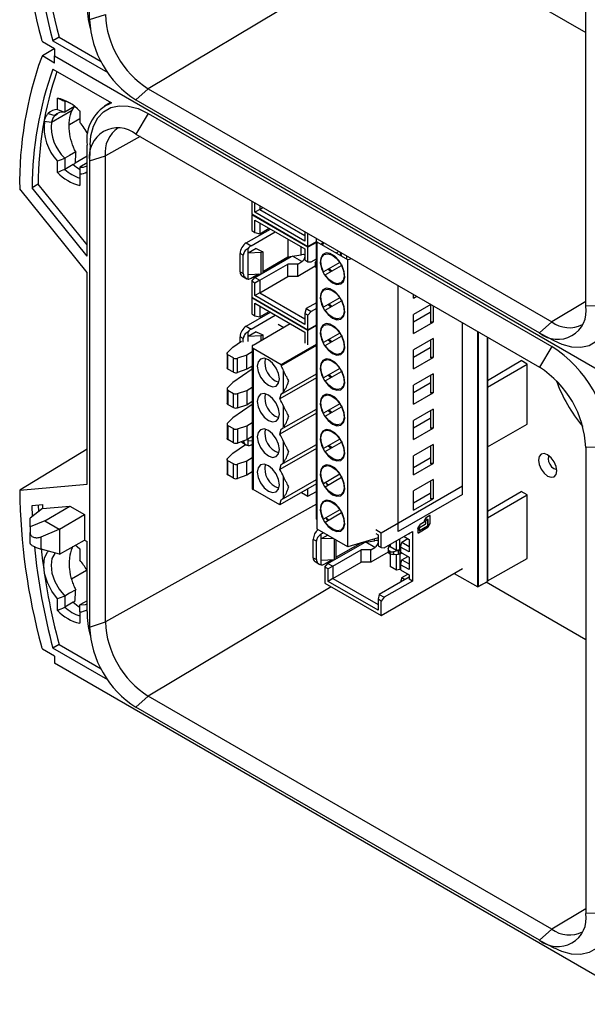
# Model space of a CAD drawing. Header units: millimetres. Extents: x 25 to 1092, y 25 to 838.
# Tile 15 of 18: x 949 to 1015, y 443 to 557. Entities that reach past the tile are written whole.
import ezdxf

# ---------------------------------------------------------------- set-up
doc = ezdxf.new("R2010")
doc.units = ezdxf.units.MM
doc.header["$LTSCALE"] = 4

msp = doc.modelspace()

# ---------------------------------------------------------------- linework, layer by layer
for p, q in [((957, 556.97), (957, 610.86)), ((1014.38, 523.84), (1014.38, 577.73)), ((994.18, 567.14), (963.77, 548.97)), ((994.18, 567.14), (1014.38, 555.48)), ((957, 556.97), (958.82, 557.55)), ((953.47, 554.94), (952.76, 554.51)), ((952.76, 554.51), (959.09, 550.86)), ((953.47, 554.94), (958.32, 552.13)), ((952.95, 553.59), (951.54, 554.4)), ((952.91, 553.61), (951.54, 552.77)), ((952.95, 553.59), (952.95, 552.77)), ((952.95, 551.95), (951.54, 552.77)), ((952.95, 551.95), (952.95, 552.77)), ((952.95, 552.77), (1021.26, 513.34)), ((952.95, 552.77), (1021.26, 513.34)), ((952.76, 551.25), (959.53, 547.34)), ((962.36, 547.69), (963.77, 548.97)), ((963.77, 548.97), (1010.44, 522.03)), ((953.28, 546.58), (953.28, 547.9)), ((962.36, 547.69), (1009.03, 520.75)), ((952.6, 545.11), (954.99, 546.51)), ((954.13, 547.54), (954.13, 546.26)), ((955.25, 546.92), (954.13, 546.26)), ((954.99, 546.51), (955.24, 546.91)), ((959.41, 547.41), (958.71, 546.98)), ((952.21, 546.12), (952.98, 545.89)), ((952.98, 545.89), (953.3, 546.08)), ((954.67, 544.83), (955.87, 545.53)), ((955.87, 546.41), (955.87, 545.08)), ((963.77, 546.12), (962.36, 543.73)), ((963.77, 546.12), (1010.44, 519.18)), ((951.76, 545.22), (952.6, 545.11)), ((962.83, 543.45), (958.82, 541.22)), ((962.36, 543.73), (1009.03, 516.79)), ((956.7, 529.63), (956.7, 542.44)), ((957.05, 542.5), (957, 540.84)), ((954.13, 540.94), (954.13, 540.94)), ((954.13, 540.94), (954.13, 539.66)), ((955.32, 540.41), (956.7, 541.21)), ((957, 540.63), (958.82, 541.22)), ((958.82, 487.33), (958.82, 541.22)), ((953.28, 539.29), (953.28, 540.62)), ((955.11, 540.23), (954.13, 539.66)), ((956.7, 540.4), (955.88, 539.93)), ((957, 540.63), (957, 486.74)), ((955.87, 539.13), (955.87, 537.8)), ((956.7, 527.74), (948.92, 537.42)), ((951.05, 537.95), (950.34, 537.54)), ((956.7, 529.63), (950.34, 537.54)), ((956.7, 530.92), (951.05, 537.95)), ((975.75, 536), (975.75, 534.5)), ((976.11, 534.7), (976.11, 535.79)), ((976.67, 535.47), (976.67, 535.03)), ((976.67, 535.03), (977.05, 535.25)), ((975.75, 534.5), (982.25, 530.74)), ((975.81, 534.46), (975.75, 534.42)), ((975.75, 534.42), (975.75, 532.58)), ((982.25, 530.67), (975.75, 534.42)), ((976.67, 535.03), (976.11, 534.7)), ((981.89, 531.37), (976.11, 534.7)), ((976.67, 535.03), (981.89, 532.01)), ((976.11, 533.8), (981.89, 530.46)), ((976.11, 532.37), (976.11, 533.8)), ((976.67, 533.47), (976.67, 532.22)), ((976.67, 532.22), (977.76, 532.85)), ((975.11, 531.16), (977.9, 532.76)), ((975.68, 530.83), (978.46, 532.44)), ((975.75, 532.58), (976.11, 532.37)), ((976.11, 532.37), (976.67, 532.22)), ((981.89, 532.45), (981.89, 531.37)), ((982.25, 530.74), (982.25, 532.24)), ((983.22, 507.5), (983.22, 531.69)), ((975.11, 531.16), (975.68, 530.83)), ((979.93, 531.59), (979.93, 529.53)), ((981.47, 529.77), (981.47, 530.7)), ((982.25, 530.74), (983.22, 531.3)), ((983.22, 531.22), (982.25, 530.67)), ((982.25, 528.98), (982.25, 530.67)), ((983.32, 531.23), (983.37, 531.29)), ((986.86, 529.19), (983.32, 531.23)), ((983.32, 498.05), (983.32, 531.23)), ((984.13, 531.16), (984.03, 531.1)), ((974.77, 529.72), (974.41, 529.93)), ((974.41, 527.81), (974.41, 529.93)), ((974.77, 527.6), (974.77, 529.72)), ((975.32, 529.97), (975.32, 530.52)), ((976.25, 530.51), (975.32, 529.97)), ((976.85, 530.03), (975.32, 529.97)), ((975.32, 527.52), (975.32, 529.97)), ((976.1, 527.16), (980.31, 529.59)), ((976.25, 530.51), (977.02, 530.14)), ((977.02, 530.14), (976.85, 530.03)), ((976.85, 527.58), (976.85, 530.03)), ((977.02, 530.14), (977.02, 527.69)), ((977.02, 527.85), (979.93, 529.53)), ((979.93, 529.53), (981.47, 529.77)), ((981.55, 528.99), (980.47, 529.61)), ((981.47, 529.77), (981.55, 529.81)), ((981.89, 530.46), (981.89, 529.19)), ((983.81, 529.38), (983.79, 529.42)), ((984.21, 529.86), (984.14, 529.82)), ((985.83, 530.18), (985.56, 530.02)), ((985.96, 529.79), (986.03, 529.83)), ((986.08, 529.86), (986.03, 529.83)), ((986.03, 529.83), (986.08, 529.72)), ((986.75, 529.34), (986.75, 529.64)), ((976.67, 526.83), (979.93, 528.71)), ((981.06, 528.71), (979.93, 528.71)), ((979.93, 527.28), (979.93, 528.71)), ((981.06, 528.71), (981.55, 528.99)), ((981.06, 527.28), (981.06, 528.71)), ((983.08, 528.45), (981.06, 527.28)), ((981.89, 529.19), (982.25, 528.98)), ((982.25, 528.98), (982.61, 528.95)), ((982.61, 528.95), (983.22, 529.3)), ((983.07, 528.78), (983.07, 528.45)), ((983.08, 528.84), (983.22, 529.17)), ((983.22, 528.58), (983.19, 528.6)), ((983.19, 528.6), (983.19, 528.31)), ((983.19, 528.31), (983.22, 528.29)), ((985.93, 528.89), (984.05, 527.8)), ((984.25, 527.45), (986.13, 528.55)), ((985.99, 528.92), (985.93, 528.89)), ((986.19, 528.57), (986.13, 528.55)), ((987.3, 529.33), (986.86, 529.19)), ((986.86, 496.01), (986.86, 529.19)), ((956.7, 503.25), (956.7, 527.74)), ((974.41, 527.81), (974.77, 527.6)), ((974.61, 527.35), (975.18, 527.02)), ((975.32, 527.52), (976.85, 527.58)), ((975.32, 526.98), (975.32, 527.52)), ((975.68, 527.07), (976.54, 527.57)), ((975.75, 526.72), (976.1, 527.16)), ((976.1, 527.16), (976.67, 526.83)), ((976.67, 525.4), (979.93, 527.28)), ((976.85, 527.58), (977.02, 527.69)), ((981.06, 527.28), (979.93, 527.28)), ((984.12, 527.84), (984.05, 527.8)), ((984.59, 528.12), (984.94, 527.85)), ((985.01, 527.89), (984.65, 528.15)), ((976.11, 526.51), (975.75, 526.72)), ((975.75, 526.72), (975.75, 524.87)), ((976.67, 526.83), (976.11, 526.51)), ((976.11, 525.08), (976.11, 526.51)), ((976.67, 526.83), (976.67, 525.4)), ((985.56, 526.45), (985.59, 526.41)), ((985.68, 526.4), (985.64, 526.44)), ((986.04, 526.53), (986.11, 526.57)), ((992.69, 497.79), (992.69, 526.22)), ((975.75, 524.87), (982.25, 521.11)), ((976.67, 525.4), (976.11, 525.08)), ((981.89, 521.74), (976.11, 525.08)), ((976.67, 525.4), (981.89, 522.38)), ((983.81, 525.3), (983.79, 525.34)), ((984.21, 525.78), (984.14, 525.74)), ((994.46, 524.76), (994.46, 525.2)), ((994.46, 524.76), (994.83, 524.98)), ((975.81, 524.83), (975.75, 524.8)), ((982.25, 521.04), (975.75, 524.8)), ((975.75, 524.8), (975.75, 522.95)), ((976.11, 524.17), (981.89, 520.83)), ((976.11, 522.74), (976.11, 524.17)), ((976.67, 523.85), (976.67, 522.59)), ((983.22, 524.24), (982.04, 523.56)), ((985.93, 524.81), (984.05, 523.72)), ((984.12, 523.76), (984.05, 523.72)), ((984.25, 523.37), (986.13, 524.46)), ((984.59, 524.03), (984.94, 523.77)), ((985.01, 523.81), (984.65, 524.07)), ((985.99, 524.84), (985.93, 524.81)), ((986.19, 524.49), (986.13, 524.46)), ((996.46, 524.04), (994.46, 522.89)), ((996.44, 521.99), (996.44, 524.03)), ((996.72, 523.89), (996.72, 521.99)), ((1014.38, 524.39), (1010.44, 522.03)), ((1017.16, 523.87), (1014.38, 523.84)), ((975.11, 521.53), (977.9, 523.14)), ((975.68, 521.2), (978.46, 522.81)), ((975.75, 522.95), (976.11, 522.74)), ((976.11, 522.74), (976.67, 522.59)), ((976.67, 522.59), (977.76, 523.22)), ((982.04, 523.56), (981.89, 523.01)), ((982.25, 522.8), (981.89, 523.01)), ((981.89, 523.01), (981.89, 521.74)), ((982.04, 523.56), (982.61, 523.24)), ((982.61, 523.24), (982.25, 522.8)), ((982.25, 521.11), (982.25, 522.8)), ((983.22, 523.59), (982.61, 523.24)), ((994.46, 522.03), (996.4, 523.15)), ((994.46, 520.68), (994.46, 522.89)), ((975.11, 521.53), (975.68, 521.2)), ((980.21, 521.8), (975.9, 519.31)), ((978.79, 521.77), (979.47, 521.37)), ((982.25, 521.11), (983.22, 521.67)), ((983.22, 521.6), (982.25, 521.04)), ((984.21, 521.69), (984.14, 521.65)), ((985.56, 522.37), (985.59, 522.33)), ((985.68, 522.31), (985.64, 522.36)), ((986.04, 522.44), (986.11, 522.49)), ((994.46, 520.68), (996.72, 521.99)), ((996.4, 522.01), (996.44, 521.99)), ((996.72, 521.99), (996.44, 521.99)), ((1000.12, 502.07), (1000.12, 521.93)), ((1009.03, 520.75), (1010.44, 522.03)), ((974.77, 520.1), (974.41, 520.3)), ((974.41, 519.69), (974.41, 520.3)), ((975.32, 520.35), (975.32, 520.89)), ((976.25, 520.88), (975.32, 520.35)), ((976.85, 520.41), (975.32, 520.35)), ((975.32, 519.77), (975.32, 520.35)), ((976.25, 520.88), (977.02, 520.51)), ((977.02, 520.51), (976.85, 520.41)), ((976.85, 519.86), (976.85, 520.41)), ((977.02, 520.51), (977.02, 519.96)), ((981.89, 520.83), (981.89, 519.57)), ((982.25, 519.36), (982.25, 521.04)), ((983.81, 521.22), (983.79, 521.26)), ((985.93, 520.73), (984.05, 519.64)), ((984.25, 519.29), (986.13, 520.38)), ((985.99, 520.76), (985.93, 520.73)), ((986.19, 520.41), (986.13, 520.38)), ((1001.88, 491.37), (1001.88, 520.91)), ((1001.95, 520.87), (1001.95, 491.41)), ((1009.21, 520.65), (1010.67, 519.86)), ((973.56, 519.11), (974.56, 519.8)), ((974.77, 519.68), (974.77, 520.1)), ((979.15, 517.11), (983.22, 519.46)), ((983.22, 519.29), (979.15, 516.95)), ((984.12, 519.68), (984.05, 519.64)), ((984.59, 519.95), (984.94, 519.69)), ((985.01, 519.73), (984.66, 519.98)), ((996.72, 520.11), (994.46, 518.8)), ((996.44, 517.9), (996.44, 519.95)), ((996.72, 520.11), (996.72, 517.9)), ((1003.02, 492.02), (1003.02, 520.26)), ((1003.02, 520.26), (1003.02, 492.02)), ((1010.44, 519.18), (1009.03, 516.79)), ((972.89, 518.37), (972.89, 516.74)), ((972.94, 518.49), (973.56, 519.11)), ((973.63, 517.85), (973, 518.21)), ((973, 516.57), (973, 518.21)), ((975.19, 518.17), (974.11, 517.81)), ((975.78, 518.56), (975.19, 518.17)), ((975.19, 516.54), (975.19, 518.17)), ((975.78, 519.15), (975.78, 502.82)), ((975.9, 518.99), (975.9, 502.66)), ((975.9, 518.99), (979.15, 517.11)), ((985.56, 518.28), (985.59, 518.24)), ((985.68, 518.23), (985.64, 518.27)), ((986.04, 518.36), (986.11, 518.4)), ((994.46, 517.95), (996.4, 519.07)), ((994.46, 516.6), (994.46, 518.8)), ((973.63, 516.21), (973.63, 517.85)), ((974.11, 516.18), (974.11, 517.81)), ((975.78, 516.92), (975.19, 516.54)), ((975.75, 516.9), (975.75, 516.53)), ((979.15, 517.11), (979.15, 516.95)), ((983.81, 517.13), (983.79, 517.18)), ((984.21, 517.61), (984.14, 517.57)), ((994.46, 516.6), (996.72, 517.9)), ((996.4, 517.93), (996.44, 517.9)), ((996.72, 517.9), (996.44, 517.9)), ((1003.02, 515.25), (1006.9, 517.54)), ((1003.02, 514.47), (1007.61, 517.13)), ((1007.61, 517.13), (1006.9, 517.54)), ((1007.61, 510.19), (1007.61, 517.13)), ((973.63, 516.21), (973, 516.57)), ((975.78, 516.55), (973.56, 515.03)), ((975.19, 516.54), (974.11, 516.18)), ((979.16, 513.68), (983.22, 516.03)), ((979.43, 513.95), (979.43, 516.35)), ((985.93, 516.64), (984.05, 515.55)), ((984.25, 515.21), (986.13, 516.3)), ((984.59, 515.87), (984.94, 515.61)), ((985.01, 515.65), (984.66, 515.89)), ((985.99, 516.67), (985.93, 516.64)), ((986.19, 516.33), (986.13, 516.3)), ((996.72, 516.03), (994.46, 514.72)), ((996.44, 513.82), (996.44, 515.86)), ((996.72, 516.03), (996.72, 513.82)), ((973.56, 515.03), (972.94, 514.4)), ((983.22, 515.56), (979, 513.12)), ((984.12, 515.59), (984.05, 515.55)), ((994.46, 513.86), (996.4, 514.99)), ((994.46, 512.52), (994.46, 514.72)), ((972.89, 514.29), (972.89, 512.65)), ((973, 514.12), (973.63, 513.76)), ((973, 514.12), (973, 512.49)), ((973.63, 512.13), (973.63, 513.76)), ((974.11, 513.73), (975.19, 514.09)), ((974.11, 513.73), (974.11, 512.09)), ((975.19, 514.09), (975.78, 514.47)), ((975.19, 514.09), (975.19, 512.45)), ((979, 513.12), (979.16, 513.68)), ((984.21, 513.53), (984.14, 513.49)), ((985.56, 514.2), (985.59, 514.16)), ((985.68, 514.14), (985.64, 514.19)), ((986.04, 514.28), (986.11, 514.32)), ((994.46, 512.52), (996.72, 513.82)), ((996.4, 513.84), (996.44, 513.82)), ((996.72, 513.82), (996.44, 513.82)), ((973, 512.49), (973.63, 512.13)), ((975.78, 512.47), (973.56, 510.94)), ((974.11, 512.09), (975.19, 512.45)), ((975.19, 512.45), (975.78, 512.84)), ((983.81, 513.05), (983.79, 513.09)), ((985.93, 512.56), (984.05, 511.47)), ((985.99, 512.59), (985.93, 512.56)), ((983.22, 511.47), (979, 509.04)), ((979.16, 509.6), (983.22, 511.94)), ((979.43, 509.87), (979.43, 512.27)), ((984.12, 511.51), (984.05, 511.47)), ((984.25, 511.12), (986.13, 512.21)), ((984.59, 511.79), (984.94, 511.52)), ((985.01, 511.56), (984.65, 511.82)), ((986.19, 512.24), (986.13, 512.21)), ((996.72, 511.94), (994.46, 510.64)), ((996.44, 509.74), (996.44, 511.78)), ((996.72, 511.94), (996.72, 509.74)), ((972.89, 510.2), (972.89, 508.57)), ((973.56, 510.94), (972.94, 510.32)), ((975.19, 510), (975.78, 510.39)), ((985.56, 510.12), (985.59, 510.08)), ((985.68, 510.06), (985.64, 510.11)), ((986.04, 510.2), (986.11, 510.24)), ((994.46, 509.78), (996.4, 510.9)), ((994.46, 508.43), (994.46, 510.64)), ((1003.02, 507.58), (1007.61, 510.19)), ((973, 510.04), (973.63, 509.68)), ((973, 510.04), (973, 508.41)), ((973.63, 508.05), (973.63, 509.68)), ((974.11, 509.64), (975.19, 510)), ((974.11, 509.64), (974.11, 508.01)), ((975.19, 510), (975.19, 508.37)), ((979, 509.04), (979.16, 509.6)), ((983.81, 508.97), (983.79, 509.01)), ((984.21, 509.45), (984.14, 509.41)), ((994.46, 508.43), (996.72, 509.74)), ((996.4, 509.76), (996.44, 509.74)), ((996.72, 509.74), (996.44, 509.74)), ((973.63, 508.05), (973, 508.41)), ((973.56, 506.86), (975.02, 507.86)), ((975.19, 508.37), (974.11, 508.01)), ((974.61, 508.1), (975.18, 507.77)), ((975.78, 508.76), (975.19, 508.37)), ((975.32, 508.27), (975.32, 508.46)), ((975.32, 508.27), (975.78, 508.29)), ((975.32, 507.72), (975.32, 508.27)), ((975.68, 507.82), (975.78, 507.88)), ((979.16, 505.52), (983.22, 507.86)), ((979.43, 505.78), (979.43, 508.18)), ((985.93, 508.48), (984.05, 507.39)), ((984.25, 507.04), (986.13, 508.13)), ((985.99, 508.51), (985.93, 508.48)), ((986.19, 508.16), (986.13, 508.13)), ((996.72, 507.86), (994.46, 506.55)), ((996.72, 507.86), (996.72, 505.66)), ((956.7, 507.29), (948.92, 502.55)), ((972.94, 506.24), (973.56, 506.86)), ((983.22, 507.39), (979, 504.96)), ((983.32, 507.44), (983.22, 507.5)), ((983.32, 507.44), (983.22, 507.5)), ((983.22, 499.21), (983.22, 507.5)), ((984.12, 507.43), (984.05, 507.39)), ((984.59, 507.7), (984.94, 507.44)), ((985.01, 507.48), (984.65, 507.74)), ((996.44, 505.66), (996.44, 507.7)), ((1017.16, 507.54), (1014.38, 507.51)), ((1014.38, 507.51), (1014.38, 453.62)), ((972.89, 506.12), (972.89, 504.49)), ((973.63, 505.6), (973, 505.96)), ((973, 504.33), (973, 505.96)), ((973.63, 503.97), (973.63, 505.6)), ((975.19, 505.92), (974.11, 505.56)), ((974.11, 503.93), (974.11, 505.56)), ((975.78, 506.31), (975.19, 505.92)), ((975.19, 504.29), (975.19, 505.92)), ((979, 504.96), (979.16, 505.52)), ((985.86, 505.98), (985.77, 506.03)), ((985.86, 505.98), (985.77, 506.03)), ((986.04, 506.11), (986.11, 506.15)), ((994.46, 504.35), (994.46, 506.55)), ((994.46, 505.17), (996.4, 506.3)), ((994.46, 504.35), (996.72, 505.66)), ((996.4, 505.68), (996.44, 505.66)), ((996.72, 505.66), (996.44, 505.66)), ((975.78, 504.67), (975.19, 504.29)), ((985.93, 504.4), (984.05, 503.3)), ((984.21, 505.36), (984.14, 505.32)), ((985.99, 504.42), (985.93, 504.4)), ((948.92, 502.55), (956.7, 503.25)), ((973.63, 503.97), (973, 504.33)), ((975.19, 504.29), (974.11, 503.93)), ((983.22, 503.31), (979, 500.87)), ((983.22, 503.3), (979, 500.86)), ((979.16, 501.44), (983.22, 503.78)), ((979.43, 501.7), (979.43, 504.1)), ((984.12, 503.35), (984.05, 503.3)), ((984.25, 502.96), (986.13, 504.05)), ((986.19, 504.08), (986.13, 504.05)), ((996.72, 503.78), (994.46, 502.47)), ((996.44, 501.57), (996.44, 503.62)), ((996.72, 503.78), (996.72, 501.57)), ((979, 500.86), (975.9, 502.66)), ((981.49, 502.3), (982.25, 501.86)), ((981.89, 502.49), (981.85, 502.51)), ((981.89, 502.53), (981.89, 502.49)), ((982.25, 501.86), (982.25, 502.74)), ((982.25, 501.86), (983.22, 502.41)), ((1000.12, 503.04), (990.71, 497.61)), ((994.46, 500.27), (994.46, 502.47)), ((994.46, 501.09), (996.4, 502.21)), ((1003.02, 500.15), (1006.9, 502.43)), ((1007.61, 502.02), (1006.9, 502.43)), ((979, 500.87), (979.16, 501.44)), ((984.21, 501.28), (984.14, 501.24)), ((986.04, 502.03), (986.11, 502.07)), ((1000.12, 502.07), (992.69, 497.79)), ((994.46, 500.27), (996.72, 501.57)), ((996.4, 501.59), (996.44, 501.57)), ((996.72, 501.57), (996.44, 501.57)), ((1003.02, 499.37), (1007.61, 502.02)), ((1007.61, 494.67), (1007.61, 502.02)), ((951.54, 500.43), (950.12, 499.31)), ((950.34, 500.79), (951.54, 500.9)), ((950.38, 499.52), (950.34, 500.79)), ((951.06, 500.86), (951.08, 500.07)), ((951.54, 500.9), (951.54, 500.43)), ((951.54, 500.43), (954.72, 500.71)), ((951.83, 499.01), (954.72, 500.71)), ((954.72, 500.71), (956.42, 499.74)), ((983.22, 500.93), (958.82, 487.33)), ((985.93, 500.31), (984.05, 499.22)), ((984.25, 498.88), (986.13, 499.97)), ((985.99, 500.34), (985.93, 500.31)), ((986.19, 500), (986.13, 499.97)), ((950.12, 498.33), (950.12, 499.31)), ((951.83, 499.01), (950.12, 498.33)), ((951.83, 499.01), (953.48, 498.06)), ((953.52, 498.06), (956.42, 499.74)), ((956.42, 499.74), (956.42, 496.8)), ((983.32, 499.14), (983.22, 499.21)), ((984.12, 499.26), (984.05, 499.22)), ((995.63, 498.83), (995.21, 498.59)), ((995.65, 498.82), (995.22, 498.58)), ((995.65, 498.82), (995.63, 498.83)), ((995.68, 498.97), (995.68, 498.91)), ((995.69, 498.97), (995.68, 498.97)), ((995.68, 498.91), (995.69, 498.9)), ((995.89, 499.36), (995.69, 499.02)), ((995.69, 499.02), (995.7, 499.01)), ((995.69, 498.97), (995.69, 498.9)), ((995.9, 499.36), (995.7, 499.01)), ((995.86, 498.98), (995.86, 498.67)), ((995.9, 499.36), (995.89, 499.36)), ((996.09, 499.17), (995.9, 499.06)), ((996.33, 499.63), (995.92, 499.4)), ((995.92, 499.4), (995.94, 499.39)), ((996.34, 499.62), (995.94, 499.39)), ((996.12, 498.51), (996.12, 499.15)), ((996.14, 499.14), (996.12, 499.15)), ((996.14, 498.5), (996.14, 499.14)), ((996.15, 498.31), (996.38, 498.7)), ((996.34, 499.62), (996.33, 499.63)), ((996.38, 499.63), (996.36, 499.64)), ((996.39, 498.74), (996.39, 499.6)), ((950.12, 498.33), (950.12, 497.67)), ((950.12, 496.41), (950.12, 497.67)), ((951.38, 497.17), (953.48, 498.06)), ((953.52, 498.06), (953.48, 498.06)), ((953.52, 498.06), (953.52, 495.18)), ((986.86, 496.01), (983.32, 498.05)), ((985.6, 497.83), (985.52, 497.88)), ((986.04, 497.95), (986.11, 497.99)), ((990.71, 497.61), (990.1, 497.97)), ((990.1, 497.55), (990.35, 497.41)), ((990.71, 495.93), (990.71, 497.61)), ((991.07, 495.9), (994.32, 497.78)), ((993.96, 497.57), (993.96, 497.46)), ((994.32, 497.78), (994.32, 492.06)), ((994.96, 498.16), (994.96, 497.67)), ((994.97, 498.15), (994.96, 498.16)), ((994.96, 497.67), (994.97, 497.66)), ((995.17, 498.55), (994.97, 498.2)), ((994.97, 498.2), (994.98, 498.19)), ((994.97, 498.15), (994.97, 497.66)), ((994.97, 497.64), (994.98, 497.63)), ((995.19, 498.54), (994.98, 498.19)), ((995.02, 497.64), (996.12, 498.27)), ((995.12, 498.14), (995.12, 497.92)), ((995.15, 497.9), (996.08, 498.43)), ((995.15, 497.9), (995.16, 497.89)), ((995.81, 498.59), (995.16, 498.22)), ((995.16, 497.89), (996.09, 498.43)), ((995.19, 498.54), (995.17, 498.55)), ((995.21, 498.59), (995.22, 498.58)), ((996.09, 498.43), (996.08, 498.43)), ((996.12, 498.51), (996.14, 498.5)), ((951.38, 495.76), (951.38, 497.17)), ((953.52, 495.18), (956.42, 496.8)), ((956.42, 496.8), (956.7, 496.63)), ((956.7, 488.55), (956.7, 496.63)), ((983.22, 496.67), (982.86, 496.88)), ((982.86, 494.76), (982.86, 496.88)), ((983.22, 494.55), (983.22, 496.67)), ((983.78, 496.92), (983.78, 497.46)), ((984.53, 497.35), (983.78, 496.92)), ((985.18, 496.98), (983.78, 496.92)), ((983.78, 494.47), (983.78, 496.92)), ((984.56, 494.1), (988.77, 496.53)), ((985.3, 494.53), (985.3, 496.91)), ((985.48, 496.81), (985.48, 494.63)), ((985.48, 494.8), (988.39, 496.47)), ((990.35, 497.07), (986.86, 496.01)), ((988.39, 496.47), (989.93, 496.71)), ((988.39, 496.47), (988.39, 496.47)), ((990, 495.94), (988.93, 496.56)), ((989.93, 496.71), (989.93, 496.95)), ((989.93, 496.71), (990, 496.76)), ((990.35, 497.41), (990.35, 496.14)), ((992.5, 495.6), (992.5, 496.73)), ((992.89, 495.7), (992.89, 496.95)), ((992.97, 495.99), (993.12, 496.55)), ((993.12, 496.55), (993.81, 496.96)), ((993.12, 496.55), (993.96, 496.07)), ((993.36, 497.22), (993.96, 496.87)), ((993.96, 497.46), (993.87, 497.52)), ((993.96, 496.87), (993.96, 495.42)), ((953.52, 495.18), (951.38, 495.76)), ((954.99, 495.89), (955.09, 496.06)), ((954.99, 495.89), (955.05, 496.04)), ((955.87, 495.78), (955.87, 494.46)), ((985.13, 493.78), (988.39, 495.66)), ((989.52, 495.66), (988.39, 495.66)), ((988.39, 494.23), (988.39, 495.66)), ((989.52, 495.66), (990, 495.94)), ((989.52, 494.23), (989.52, 495.66)), ((991.54, 495.39), (989.52, 494.23)), ((990.35, 496.14), (990.71, 495.93)), ((990.71, 495.93), (991.07, 495.9)), ((991.53, 495.73), (991.53, 495.4)), ((991.54, 495.79), (991.69, 496.17)), ((991.76, 495.48), (991.64, 495.54)), ((991.64, 495.54), (991.64, 495.26)), ((991.64, 495.26), (991.76, 495.19)), ((991.76, 496.3), (991.76, 496.03)), ((992.5, 495.6), (991.76, 496.03)), ((991.76, 495.19), (991.76, 495.48)), ((992.71, 495.58), (992.15, 495.44)), ((992.15, 495.44), (992.15, 495.11)), ((992.94, 495.71), (992.5, 495.6)), ((992.71, 495.15), (992.71, 495.58)), ((992.97, 495.75), (992.89, 495.7)), ((992.89, 495.7), (992.94, 495.71)), ((992.96, 495.7), (992.89, 495.66)), ((992.89, 495.66), (992.89, 495.19)), ((992.94, 495.71), (992.96, 495.7)), ((992.96, 495.7), (992.97, 495.71)), ((993.13, 495.31), (992.96, 495.21)), ((992.97, 495.99), (992.97, 495.4)), ((993.96, 495.42), (992.97, 495.99)), ((992.97, 495.4), (993.96, 494.83)), ((982.86, 494.76), (983.22, 494.55)), ((983.07, 494.3), (983.64, 493.97)), ((983.78, 494.47), (985.3, 494.53)), ((983.78, 493.93), (983.78, 494.47)), ((984.14, 494.02), (985, 494.52)), ((985.13, 492.35), (988.39, 494.23)), ((985.3, 494.53), (985.48, 494.63)), ((989.52, 494.23), (988.39, 494.23)), ((991.76, 495.19), (991.76, 493.74)), ((992.15, 495.11), (992.71, 495.15)), ((992.5, 493.32), (992.5, 495.13)), ((992.89, 495.19), (992.96, 495.21)), ((992.89, 495.18), (992.89, 493.38)), ((992.97, 493.95), (993.12, 494.51)), ((993.12, 494.51), (993.81, 494.91)), ((993.12, 494.51), (993.96, 494.03)), ((993.96, 494.83), (993.96, 493.38)), ((1003.02, 492.07), (1007.61, 494.67)), ((954.9, 492.3), (956.65, 493.31)), ((984.21, 493.66), (984.56, 494.1)), ((984.57, 493.45), (984.21, 493.66)), ((984.21, 493.66), (984.21, 491.82)), ((984.56, 494.1), (985.13, 493.78)), ((985.13, 493.78), (984.57, 493.45)), ((984.57, 492.02), (984.57, 493.45)), ((985.13, 493.78), (985.13, 492.35)), ((990.71, 488.06), (1000.12, 493.49)), ((992.5, 493.32), (991.76, 493.74)), ((992.89, 493.38), (992.5, 493.32)), ((992.97, 493.42), (992.89, 493.38)), ((992.97, 493.95), (992.97, 493.36)), ((993.96, 493.38), (992.97, 493.95)), ((992.97, 493.36), (993.96, 492.79)), ((985.13, 492.35), (984.57, 492.02)), ((990.35, 488.69), (984.57, 492.02)), ((985.13, 492.35), (990.35, 489.33)), ((993.96, 492.51), (990.5, 490.51)), ((994.32, 492.06), (991.07, 490.18)), ((993.12, 492.47), (992.97, 491.94)), ((993.12, 492.47), (993.81, 492.87)), ((993.12, 492.47), (993.5, 492.24)), ((993.96, 492.79), (993.96, 492.27)), ((994.32, 492.06), (993.96, 492.27)), ((999.16, 492.94), (1001.88, 491.37)), ((1001.88, 491.37), (1003.02, 492.02)), ((1001.95, 491.41), (1003.02, 492.02)), ((1014.38, 485.25), (1002.84, 491.92)), ((984.93, 491.4), (963.77, 478.75)), ((984.21, 491.82), (990.71, 488.06)), ((953.28, 488.67), (953.28, 489.99)), ((954.13, 490.31), (954.13, 489.03)), ((955.11, 489.6), (954.13, 489.03)), ((956.7, 489.77), (955.87, 489.3)), ((990.5, 490.51), (990.35, 489.95)), ((990.71, 489.74), (990.35, 489.95)), ((990.35, 489.95), (990.35, 488.69)), ((990.5, 490.51), (991.07, 490.18)), ((991.07, 490.18), (990.71, 489.74)), ((990.71, 488.06), (990.71, 489.74)), ((955.87, 488.5), (955.87, 487.17)), ((957, 486.74), (958.82, 487.33)), ((952.95, 483.36), (951.54, 484.18)), ((953.47, 484.71), (952.76, 484.29)), ((959.09, 480.64), (952.76, 484.29)), ((953.47, 484.71), (958.32, 481.91)), ((952.95, 483.36), (952.95, 482.55)), ((1021.26, 443.12), (952.95, 482.55)), ((962.36, 477.47), (963.77, 478.75)), ((1010.44, 451.81), (963.77, 478.75)), ((1009.03, 450.53), (962.36, 477.47)), ((1014.38, 454.17), (1010.44, 451.81)), ((1017.16, 453.65), (1014.38, 453.62)), ((1009.03, 450.53), (1010.44, 451.81)), ((1009.21, 450.43), (1010.67, 449.64))]:
    msp.add_line(p, q)
at = {"flags": 128}
for points in [[(957.05, 542.5), (957.15, 543.53), (957.46, 544.66), (957.95, 545.6), (958.62, 546.32), (959.45, 546.8), (960.41, 547.02), (961.47, 546.98), (962.6, 546.68), (963.77, 546.12)], [(955.4, 541.67), (954.69, 541.26), (954.13, 540.94)], [(955.31, 540.33), (955.2, 540.26), (955.11, 540.21)], [(984.03, 531.22), (983.86, 531.09), (983.8, 531.04)], [(983.89, 530.99), (984.03, 531.1), (984.14, 531.15)], [(981.55, 529.81), (981.68, 529.86), (981.8, 529.83), (981.87, 529.75), (981.89, 529.69)], [(985.09, 526.54), (985.6, 526.36), (986.04, 526.42), (986.36, 526.71), (986.5, 527.21), (986.45, 527.83), (986.22, 528.51), (985.83, 529.13), (985.35, 529.63), (984.83, 529.93), (984.35, 529.99), (983.96, 529.81), (983.73, 529.41), (983.68, 528.84), (983.82, 528.18), (984.14, 527.52), (984.58, 526.95), (985.09, 526.54)], [(984.05, 527.8), (983.81, 528.43), (983.75, 529.03), (983.86, 529.51), (984.14, 529.82), (984.54, 529.91), (985.02, 529.76), (985.5, 529.41), (985.93, 528.89)], [(986.18, 529.64), (986.11, 529.79), (985.94, 530.12)], [(986.13, 528.55), (986.37, 527.91), (986.43, 527.32), (986.32, 526.83), (986.04, 526.53), (985.64, 526.44), (985.16, 526.58), (984.68, 526.94), (984.25, 527.45)], [(985.09, 522.46), (985.6, 522.27), (986.04, 522.33), (986.36, 522.63), (986.5, 523.13), (986.45, 523.75), (986.22, 524.42), (985.83, 525.05), (985.35, 525.55), (984.83, 525.85), (984.35, 525.91), (983.96, 525.73), (983.73, 525.32), (983.68, 524.75), (983.82, 524.09), (984.14, 523.43), (984.58, 522.86), (985.09, 522.46)], [(984.05, 523.72), (983.81, 524.35), (983.75, 524.95), (983.86, 525.43), (984.14, 525.74), (984.54, 525.82), (985.02, 525.68), (985.5, 525.33), (985.93, 524.81)], [(986.13, 524.46), (986.37, 523.83), (986.43, 523.23), (986.32, 522.75), (986.04, 522.44), (985.64, 522.36), (985.16, 522.5), (984.68, 522.85), (984.25, 523.37)], [(1010.67, 519.86), (1011.61, 519.43), (1012.74, 519.13), (1013.8, 519.09), (1014.76, 519.31), (1015.59, 519.79), (1016.26, 520.51), (1016.76, 521.45), (1017.06, 522.58), (1017.16, 523.87)], [(985.09, 518.37), (985.6, 518.19), (986.04, 518.25), (986.36, 518.55), (986.5, 519.04), (986.45, 519.67), (986.22, 520.34), (985.83, 520.97), (985.35, 521.46), (984.83, 521.76), (984.35, 521.83), (983.96, 521.64), (983.73, 521.24), (983.68, 520.67), (983.82, 520.01), (984.14, 519.35), (984.58, 518.78), (985.09, 518.37)], [(984.05, 519.64), (983.81, 520.27), (983.75, 520.86), (983.86, 521.35), (984.14, 521.65), (984.54, 521.74), (985.02, 521.6), (985.5, 521.24), (985.93, 520.73)], [(986.13, 520.38), (986.37, 519.75), (986.43, 519.15), (986.32, 518.67), (986.04, 518.36), (985.64, 518.27), (985.16, 518.42), (984.68, 518.77), (984.25, 519.29)], [(973, 518.21), (972.96, 518.24), (972.93, 518.27), (972.9, 518.3), (972.89, 518.34), (972.89, 518.38), (972.9, 518.42), (972.91, 518.45), (972.94, 518.49)], [(977.67, 517.64), (977.18, 517.81), (976.77, 517.73), (976.49, 517.41), (976.39, 516.9), (976.49, 516.29), (976.77, 515.65), (977.18, 515.09), (977.67, 514.7), (978.15, 514.53), (978.57, 514.61), (978.84, 514.93), (978.94, 515.43), (978.84, 516.05), (978.57, 516.69), (978.15, 517.25), (977.67, 517.64)], [(985.09, 514.29), (985.6, 514.11), (986.04, 514.17), (986.36, 514.47), (986.5, 514.96), (986.45, 515.59), (986.22, 516.26), (985.83, 516.88), (985.35, 517.38), (984.83, 517.68), (984.35, 517.74), (983.96, 517.56), (983.73, 517.16), (983.68, 516.59), (983.82, 515.93), (984.14, 515.27), (984.58, 514.7), (985.09, 514.29)], [(984.05, 515.55), (983.81, 516.18), (983.75, 516.78), (983.86, 517.26), (984.14, 517.57), (984.54, 517.66), (985.02, 517.52), (985.5, 517.16), (985.93, 516.64)], [(986.13, 516.3), (986.37, 515.67), (986.43, 515.07), (986.32, 514.59), (986.04, 514.28), (985.64, 514.19), (985.16, 514.33), (984.68, 514.69), (984.25, 515.21)], [(972.94, 514.4), (972.91, 514.37), (972.9, 514.33), (972.89, 514.29), (972.89, 514.26), (972.9, 514.22), (972.93, 514.19), (972.96, 514.15), (973, 514.12)], [(977.67, 513.56), (977.18, 513.73), (976.77, 513.65), (976.49, 513.33), (976.39, 512.82), (976.49, 512.2), (976.77, 511.57), (977.18, 511.01), (977.67, 510.62), (978.15, 510.45), (978.57, 510.53), (978.84, 510.85), (978.94, 511.35), (978.84, 511.97), (978.57, 512.61), (978.15, 513.16), (977.67, 513.56)], [(985.09, 510.21), (985.6, 510.02), (986.04, 510.09), (986.36, 510.38), (986.5, 510.88), (986.45, 511.5), (986.22, 512.17), (985.83, 512.8), (985.35, 513.3), (984.83, 513.6), (984.35, 513.66), (983.96, 513.48), (983.73, 513.07), (983.68, 512.5), (983.82, 511.85), (984.14, 511.19), (984.58, 510.61), (985.09, 510.21)], [(984.05, 511.47), (983.81, 512.1), (983.75, 512.7), (983.86, 513.18), (984.14, 513.49), (984.54, 513.58), (985.02, 513.43), (985.5, 513.08), (985.93, 512.56)], [(986.13, 512.21), (986.37, 511.58), (986.43, 510.99), (986.32, 510.5), (986.04, 510.2), (985.64, 510.11), (985.16, 510.25), (984.68, 510.61), (984.25, 511.12)], [(972.94, 510.32), (972.91, 510.29), (972.9, 510.25), (972.89, 510.21), (972.89, 510.17), (972.9, 510.14), (972.93, 510.1), (972.96, 510.07), (973, 510.04)], [(977.67, 509.47), (977.18, 509.64), (976.77, 509.56), (976.49, 509.25), (976.39, 508.74), (976.49, 508.12), (976.77, 507.48), (977.18, 506.93), (977.67, 506.53), (978.15, 506.36), (978.57, 506.45), (978.84, 506.76), (978.94, 507.27), (978.84, 507.89), (978.57, 508.52), (978.15, 509.08), (977.67, 509.47)], [(985.09, 506.13), (985.6, 505.94), (986.04, 506), (986.36, 506.3), (986.5, 506.8), (986.45, 507.42), (986.22, 508.09), (985.83, 508.72), (985.35, 509.21), (984.83, 509.51), (984.35, 509.58), (983.96, 509.4), (983.73, 508.99), (983.68, 508.42), (983.82, 507.76), (984.14, 507.1), (984.58, 506.53), (985.09, 506.13)], [(984.05, 507.39), (983.81, 508.02), (983.75, 508.62), (983.86, 509.1), (984.14, 509.41), (984.54, 509.49), (985.02, 509.35), (985.5, 509), (985.93, 508.48)], [(974.61, 508.1), (974.61, 508.1), (974.54, 508.15)], [(986.13, 508.13), (986.37, 507.5), (986.43, 506.9), (986.32, 506.42), (986.04, 506.11), (985.64, 506.03), (985.16, 506.17), (984.68, 506.52), (984.25, 507.04)], [(1009.96, 506.64), (1009.55, 506.79), (1009.21, 506.72), (1008.98, 506.45), (1008.9, 506.03), (1008.98, 505.52), (1009.21, 504.99), (1009.55, 504.52), (1009.96, 504.2), (1010.37, 504.05), (1010.71, 504.12), (1010.94, 504.39), (1011.02, 504.81), (1010.94, 505.32), (1010.71, 505.85), (1010.37, 506.32), (1009.96, 506.64)], [(973, 505.96), (972.96, 505.99), (972.93, 506.02), (972.9, 506.05), (972.89, 506.09), (972.89, 506.13), (972.9, 506.17), (972.91, 506.2), (972.94, 506.24)], [(977.67, 505.39), (977.18, 505.56), (976.77, 505.48), (976.49, 505.16), (976.39, 504.66), (976.49, 504.04), (976.77, 503.4), (977.18, 502.84), (977.67, 502.45), (978.15, 502.28), (978.57, 502.36), (978.84, 502.68), (978.94, 503.19), (978.84, 503.8), (978.57, 504.44), (978.15, 505), (977.67, 505.39)], [(985.09, 502.04), (985.6, 501.86), (986.04, 501.92), (986.36, 502.22), (986.5, 502.71), (986.45, 503.34), (986.22, 504.01), (985.83, 504.64), (985.35, 505.13), (984.83, 505.43), (984.35, 505.5), (983.96, 505.31), (983.73, 504.91), (983.68, 504.34), (983.82, 503.68), (984.14, 503.02), (984.58, 502.45), (985.09, 502.04)], [(1010.11, 506.54), (1010.06, 506.46), (1010.02, 506.2), (1010.06, 505.89), (1010.21, 505.56), (1010.42, 505.28), (1010.67, 505.07), (1010.92, 504.99), (1011.01, 504.99)], [(984.05, 503.3), (983.81, 503.94), (983.75, 504.53), (983.86, 505.02), (984.14, 505.32), (984.54, 505.41), (985.02, 505.27), (985.5, 504.91), (985.93, 504.4)], [(986.13, 504.05), (986.37, 503.42), (986.43, 502.82), (986.32, 502.34), (986.04, 502.03), (985.64, 501.94), (985.16, 502.09), (984.68, 502.44), (984.25, 502.96)], [(984.27, 503.44), (984.47, 503.21), (984.55, 503.14)], [(984.61, 503.17), (984.57, 503.2), (984.33, 503.47)], [(985.09, 497.96), (985.6, 497.78), (986.04, 497.84), (986.36, 498.14), (986.5, 498.63), (986.45, 499.26), (986.22, 499.93), (985.83, 500.55), (985.35, 501.05), (984.83, 501.35), (984.35, 501.41), (983.96, 501.23), (983.73, 500.83), (983.68, 500.26), (983.82, 499.6), (984.14, 498.94), (984.58, 498.37), (985.09, 497.96)], [(984.05, 499.22), (983.81, 499.85), (983.75, 500.45), (983.86, 500.93), (984.14, 501.24), (984.54, 501.33), (985.02, 501.18), (985.5, 500.83), (985.93, 500.31)], [(986.13, 499.97), (986.37, 499.34), (986.43, 498.74), (986.32, 498.25), (986.04, 497.95), (985.64, 497.86), (985.16, 498), (984.68, 498.36), (984.25, 498.88)], [(984.27, 499.35), (984.47, 499.13), (984.55, 499.05)], [(984.61, 499.08), (984.57, 499.12), (984.33, 499.38)], [(990, 496.76), (990.14, 496.8), (990.25, 496.78), (990.33, 496.69), (990.35, 496.63)], [(953.28, 489.99), (952.63, 490.89), (952.12, 491.89), (951.8, 492.92), (951.69, 493.89), (951.8, 494.74), (952.12, 495.39), (952.24, 495.53)], [(953.03, 495.31), (952.97, 495.26), (952.65, 494.67), (952.54, 493.89), (952.65, 492.98), (952.97, 492.02), (953.48, 491.1), (954.13, 490.31)], [(955.38, 496.22), (955.56, 496.07), (955.87, 495.78)], [(955.4, 491.05), (954.69, 490.64), (954.13, 490.31)], [(955.31, 489.7), (955.2, 489.64), (955.11, 489.59)], [(955.87, 489.3), (956.52, 489.35), (956.7, 489.43)], [(1017.16, 453.65), (1017.06, 452.36), (1016.76, 451.23), (1016.26, 450.29), (1015.59, 449.57), (1014.76, 449.09), (1013.8, 448.87), (1012.74, 448.91), (1011.61, 449.21), (1010.67, 449.64)]]:
    msp.add_lwpolyline(points, dxfattribs=at)
for centre, radius, start, end in [((1020.11, 573.47), 71.19, 180.5626, 195.267), ((1019.99, 572.79), 69.67, 181.4587, 195.2076), ((1020.89, 573.24), 69.86, 181.7692, 195.1853), ((968.47, 558.88), 11.77, 180.5369, 194.3541), ((968.63, 557.49), 11.64, 182.6055, 237.3945), ((969.57, 558.04), 10.76, 182.6055, 237.3945), ((954.39, 555.51), 3.06, 194.8728, 201.2679), ((991.69, 538.12), 42.78, 160.2571, 180.9364), ((952.29, 552.25), 0.918, 145.2292, 159.5086), ((991.02, 537.44), 40.67, 160.1471, 179.8572), ((992.15, 537.8), 41.1, 161.2969, 179.8007), ((952.09, 542.85), 5.19, 43.2511, 76.7543), ((953.25, 545.15), 1.43, 88.8771, 137.1596), ((953.09, 543.96), 3.73, 62.7719, 73.8462), ((961.29, 543.06), 4.63, 112.3315, 187.6739), ((953.9, 545.01), 1.27, 79.539, 136.4443), ((957.51, 544.56), 5.78, 173.5252, 223.0597), ((957.6, 544.58), 5.03, 173.8474, 226.3394), ((950.62, 540.57), 6.93, 26.9744, 40.6585), ((960.27, 541.16), 3.31, 50.7967, 189.214), ((962.13, 541.65), 3.34, 123.0007, 187.3609), ((957.28, 543.09), 4.66, 227.5131, 252.4923), ((958.87, 544.49), 5.68, 228.6141, 238.197), ((956.1, 541.26), 1.35, 260.4559, 296.4046), ((957.06, 542.85), 5.19, 223.268, 256.7374), ((955.89, 540.59), 1.46, 269.175, 303.444), ((975.94, 529.86), 1.54, 122.6055, 177.3945), ((976.35, 529.72), 1.3, 121.1059, 142.0213), ((981.12, 529.65), 0.784, 302.9589, 349.9688), ((974.9, 527.75), 0.493, 173.7012, 234.9867), ((975.35, 527.59), 0.614, 267.6422, 302.3493), ((1011.12, 523.31), 3.31, 230.7967, 9.214), ((975.94, 520.23), 1.54, 122.6055, 177.3945), ((1012.47, 524.69), 3.34, 232.6431, 296.9972), ((976.35, 520.09), 1.3, 121.1059, 142.0213), ((975.96, 519.15), 0.175, 110.7834, 249.2166), ((1002.63, 506.91), 14.54, 2.4764, 57.5236), ((973.91, 518.4), 0.627, 242.9385, 288.3691), ((979.66, 517.32), 2.41, 168.837, 251.1577), ((974.86, 514.55), 4.91, 21.5259, 29.227), ((973.08, 516.75), 0.198, 185.1618, 246.1583), ((973.91, 516.77), 0.627, 242.9385, 288.3691), ((1002.75, 506.98), 11.64, 2.6055, 57.3945), ((1027.74, 521.4), 17.87, 200.1024, 219.8774), ((973.91, 514.32), 0.627, 242.9385, 288.3691), ((979.66, 513.24), 2.41, 168.837, 251.1577), ((978.59, 514.55), 1.03, 303.2533, 324.5648), ((973.08, 512.67), 0.198, 185.1618, 246.1583), ((974.82, 510.44), 4.96, 21.5535, 32.6668), ((973.91, 512.69), 0.627, 242.9385, 288.3691), ((973.91, 510.24), 0.627, 242.9385, 288.3691), ((979.66, 509.16), 2.41, 168.837, 251.1577), ((974.82, 506.36), 4.96, 21.5535, 32.6668), ((978.59, 510.46), 1.03, 303.2533, 324.5648), ((973.08, 508.59), 0.198, 185.1618, 246.1583), ((973.91, 508.61), 0.627, 242.9385, 288.3691), ((975.35, 508.34), 0.614, 267.6422, 302.3493), ((973.91, 506.16), 0.627, 242.9385, 288.3691), ((979.66, 505.07), 2.41, 168.837, 251.1577), ((978.59, 506.38), 1.03, 303.2533, 324.5648), ((973.08, 504.51), 0.198, 185.1618, 246.1583), ((974.82, 502.28), 4.96, 21.5535, 32.6668), ((973.91, 504.52), 0.627, 242.9385, 288.3691), ((1020.11, 503.25), 71.19, 180.5626, 195.267), ((975.98, 502.84), 0.201, 185.6948, 245.6253), ((978.59, 502.3), 1.03, 303.2533, 324.5648), ((974.79, 498.18), 4.99, 32.5106, 32.6345), ((995.58, 498.91), 0.0978, 302.6055, 357.3945), ((995.59, 498.91), 0.0978, 302.6055, 357.3945), ((995.77, 498.97), 0.0918, 148.8563, 178.0435), ((995.78, 498.96), 0.0918, 148.8563, 178.0435), ((995.76, 498.67), 0.0978, 302.6055, 357.3945), ((995.95, 498.97), 0.0978, 122.6055, 177.3945), ((995.97, 499.32), 0.0918, 121.9547, 151.1444), ((995.98, 499.31), 0.0918, 121.9547, 151.1444), ((996.11, 499.15), 0.0278, 350.786, 129.2033), ((996.09, 499.15), 0.0376, 357.0962, 35.4307), ((996.35, 499.61), 0.032, 65.686, 125.6182), ((996.36, 499.6), 0.0278, 350.786, 129.2033), ((996.3, 498.75), 0.0918, 328.8563, 358.0435), ((984.43, 496.8), 1.57, 130.1859, 177.0356), ((984.92, 496.56), 1.45, 130.0496, 141.4239), ((995.05, 498.15), 0.0918, 148.8563, 178.0435), ((994.99, 497.67), 0.032, 174.3796, 234.302), ((995.06, 498.15), 0.0918, 148.8563, 178.0435), ((995, 497.66), 0.0278, 170.786, 309.2033), ((995.22, 498.13), 0.0978, 122.6055, 177.3945), ((995.15, 497.91), 0.0278, 170.786, 309.2033), ((995.13, 497.93), 0.0376, 264.5721, 302.9007), ((995.25, 498.51), 0.0918, 121.9547, 151.1444), ((995.27, 498.5), 0.0918, 121.9547, 151.1444), ((996.03, 498.52), 0.0978, 302.6055, 357.3945), ((996.04, 498.51), 0.0978, 302.6055, 357.3945), ((996.07, 498.35), 0.0918, 301.9547, 331.1444), ((989.58, 496.6), 0.784, 302.9589, 349.9688), ((1023.84, 503.33), 73.59, 185.6921, 194.998), ((1024.89, 503.82), 73.93, 186.2259, 194.9741), ((950.64, 489.95), 6.91, 29.1961, 40.6808), ((983.35, 494.7), 0.493, 173.7012, 234.9867), ((983.81, 494.54), 0.614, 267.6422, 302.3493), ((958.87, 493.86), 5.68, 228.616, 238.1278), ((957.06, 492.22), 5.19, 223.2511, 256.7543), ((957.28, 492.47), 4.66, 227.5132, 252.4922), ((955.9, 489.95), 1.45, 269.06, 303.5307), ((968.47, 488.66), 11.77, 180.5369, 194.3541), ((969.57, 487.81), 10.76, 182.6055, 237.3945), ((968.63, 487.27), 11.64, 182.6055, 237.3945), ((954.39, 485.29), 3.06, 194.8728, 201.2679), ((1011.12, 453.09), 3.31, 230.7967, 9.214), ((1012.48, 454.57), 3.43, 233.61, 296.0303)]:
    msp.add_arc(centre, radius, start, end)
for points in [[(953.28, 547.9), (953.57, 547.79), (953.85, 547.67), (954.13, 547.54)], [(953.28, 546.58), (953.57, 546.48), (953.85, 546.37), (954.13, 546.26)], [(954.13, 540.94), (953.85, 540.83), (953.57, 540.72), (953.28, 540.62)], [(954.13, 539.66), (953.85, 539.53), (953.57, 539.41), (953.28, 539.29)], [(955.88, 539.93), (955.87, 539.66), (955.87, 539.39), (955.87, 539.13)], [(992.71, 495.58), (992.78, 495.59), (992.84, 495.62), (992.89, 495.66)], [(992.89, 495.19), (992.84, 495.17), (992.78, 495.15), (992.71, 495.15)], [(954.13, 490.31), (953.85, 490.2), (953.57, 490.09), (953.28, 489.99)], [(953.28, 488.67), (953.57, 488.78), (953.85, 488.9), (954.13, 489.03)], [(955.87, 488.5), (955.87, 488.76), (955.87, 489.03), (955.87, 489.3)]]:
    msp.add_open_spline(points, degree=3)
for points, knots in [([(955.4, 541.67), (955.22, 542.01), (955.06, 542.39), (954.8, 543.2), (954.71, 543.63), (954.62, 544.5), (954.62, 544.94), (954.73, 545.77), (954.83, 546.16), (954.99, 546.51)], [0, 0, 0, 0, 0.25, 0.25, 0.5, 0.5, 0.75, 0.75, 1, 1, 1, 1]), ([(951.76, 545.22), (951.77, 545.26), (951.8, 545.35), (951.84, 545.48), (951.88, 545.61), (951.94, 545.72), (951.99, 545.83), (952.06, 545.93), (952.13, 546.03), (952.18, 546.09), (952.21, 546.12)], [0, 0, 0, 0, 0.126158, 0.251419, 0.376064, 0.500376, 0.62464, 0.749143, 0.874169, 1, 1, 1, 1]), ([(952.98, 545.89), (952.97, 545.88), (952.97, 545.87), (952.94, 545.84), (952.91, 545.81), (952.84, 545.72), (952.8, 545.65), (952.69, 545.45), (952.64, 545.29), (952.6, 545.11)], [0, 0, 0, 0, 0.000040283, 0.000040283, 0.000224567, 0.000224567, 0.000593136, 0.000593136, 0.001330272, 0.001330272, 0.001330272, 0.001330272]), ([(955.4, 541.67), (955.39, 541.58), (955.37, 541.37), (955.35, 541.04), (955.33, 540.69), (955.32, 540.45), (955.31, 540.33)], [0, 0, 0, 0, 0.217565, 0.456707, 0.717511, 1, 1, 1, 1]), ([(975.32, 530.52), (975.16, 530.42), (975.02, 530.3), (974.82, 530.01), (974.77, 529.86), (974.77, 529.72)], [0, 0, 0, 0, 0.5, 0.5, 1, 1, 1, 1]), ([(983.08, 528.84), (983.07, 528.8), (983.06, 528.75), (983.1, 528.66), (983.14, 528.62), (983.19, 528.6)], [0, 0, 0, 0, 0.5, 0.5, 1, 1, 1, 1]), ([(983.19, 528.31), (983.16, 528.33), (983.11, 528.36), (983.07, 528.42), (983.08, 528.45), (983.08, 528.46)], [0, 0, 0, 0, 0.3679378, 0.7491321, 1, 1, 1, 1]), ([(974.77, 527.6), (974.77, 527.46), (974.82, 527.33), (975.02, 527.1), (975.16, 527.02), (975.32, 526.98)], [0, 0, 0, 0, 0.5, 0.5, 1, 1, 1, 1]), ([(975.32, 520.89), (975.16, 520.8), (975.02, 520.67), (974.82, 520.39), (974.77, 520.23), (974.77, 520.1)], [0, 0, 0, 0, 0.5, 0.5, 1, 1, 1, 1]), ([(979.43, 516.35), (979.48, 516.23), (979.53, 516.11), (979.64, 515.89), (979.7, 515.79), (979.85, 515.49), (979.93, 515.32), (980, 515.15)], [0, 0, 0, 0, 0.25, 0.25, 0.5, 0.5, 1, 1, 1, 1]), ([(979.43, 513.95), (979.48, 514.02), (979.53, 514.1), (979.64, 514.27), (979.7, 514.37), (979.85, 514.68), (979.93, 514.91), (980, 515.15)], [0, 0, 0, 0, 0.25, 0.25, 0.5, 0.5, 1, 1, 1, 1]), ([(979.43, 512.27), (979.48, 512.14), (979.53, 512.03), (979.64, 511.81), (979.7, 511.71), (979.85, 511.41), (979.93, 511.23), (980, 511.07)], [0, 0, 0, 0, 0.25, 0.25, 0.5, 0.5, 1, 1, 1, 1]), ([(979.43, 509.87), (979.48, 509.93), (979.53, 510.01), (979.64, 510.19), (979.7, 510.29), (979.85, 510.6), (979.93, 510.82), (980, 511.07)], [0, 0, 0, 0, 0.25, 0.25, 0.5, 0.5, 1, 1, 1, 1]), ([(974.77, 508.35), (974.77, 508.21), (974.82, 508.07), (975.02, 507.85), (975.16, 507.77), (975.32, 507.72)], [0, 0, 0, 0, 0.5, 0.5, 1, 1, 1, 1]), ([(979.43, 508.18), (979.48, 508.06), (979.53, 507.95), (979.64, 507.73), (979.7, 507.62), (979.85, 507.33), (979.93, 507.15), (980, 506.98)], [0, 0, 0, 0, 0.25, 0.25, 0.5, 0.5, 1, 1, 1, 1]), ([(979.43, 505.78), (979.48, 505.85), (979.53, 505.93), (979.64, 506.11), (979.7, 506.21), (979.85, 506.51), (979.93, 506.74), (980, 506.98)], [0, 0, 0, 0, 0.25, 0.25, 0.5, 0.5, 1, 1, 1, 1]), ([(979.43, 504.1), (979.48, 503.98), (979.53, 503.86), (979.64, 503.65), (979.7, 503.54), (979.85, 503.24), (979.93, 503.07), (980, 502.9)], [0, 0, 0, 0, 0.25, 0.25, 0.5, 0.5, 1, 1, 1, 1]), ([(979.43, 501.7), (979.48, 501.77), (979.53, 501.85), (979.64, 502.02), (979.7, 502.12), (979.85, 502.43), (979.93, 502.66), (980, 502.9)], [0, 0, 0, 0, 0.25, 0.25, 0.5, 0.5, 1, 1, 1, 1]), ([(950.12, 497.67), (950.12, 497.57), (950.15, 497.46), (950.28, 497.26), (950.38, 497.18), (950.65, 497.08), (950.8, 497.06), (951.11, 497.08), (951.25, 497.12), (951.38, 497.17)], [0, 0, 0, 0, 0.25, 0.25, 0.5, 0.5, 0.75, 0.75, 1, 1, 1, 1]), ([(950.12, 496.41), (950.12, 496.38), (950.15, 496.33), (950.28, 496.22), (950.38, 496.15), (950.65, 496.02), (950.8, 495.95), (951.11, 495.84), (951.25, 495.79), (951.38, 495.76)], [0, 0, 0, 0, 0.25, 0.25, 0.5, 0.5, 0.75, 0.75, 1, 1, 1, 1]), ([(983.78, 497.46), (983.62, 497.37), (983.47, 497.24), (983.27, 496.96), (983.22, 496.81), (983.22, 496.67)], [0, 0, 0, 0, 0.5, 0.5, 1, 1, 1, 1]), ([(954.99, 495.89), (954.84, 495.54), (954.73, 495.14), (954.65, 494.52), (954.63, 494.31), (954.63, 493.88), (954.64, 493.66), (954.71, 493), (954.8, 492.58), (954.99, 491.96), (955.07, 491.77), (955.22, 491.39), (955.31, 491.22), (955.4, 491.05)], [0, 0, 0, 0, 0.25, 0.25, 0.375, 0.375, 0.5, 0.5, 0.75, 0.75, 0.875, 0.875, 1, 1, 1, 1]), ([(991.54, 495.79), (991.52, 495.74), (991.52, 495.7), (991.56, 495.61), (991.6, 495.57), (991.64, 495.54)], [0, 0, 0, 0, 0.5, 0.5, 1, 1, 1, 1]), ([(991.64, 495.26), (991.62, 495.28), (991.57, 495.31), (991.53, 495.36), (991.53, 495.4), (991.54, 495.41)], [0, 0, 0, 0, 0.367938, 0.749132, 1, 1, 1, 1]), ([(991.76, 496.25), (991.75, 496.24), (991.71, 496.22), (991.7, 496.19), (991.69, 496.17)], [0, 0, 0, 0, 0.359758, 1, 1, 1, 1]), ([(991.76, 495.48), (991.81, 495.45), (991.87, 495.43), (992.01, 495.42), (992.08, 495.42), (992.15, 495.44)], [0, 0, 0, 0, 0.5, 0.5, 1, 1, 1, 1]), ([(983.22, 494.55), (983.22, 494.41), (983.27, 494.27), (983.47, 494.05), (983.62, 493.97), (983.78, 493.93)], [0, 0, 0, 0, 0.5, 0.5, 1, 1, 1, 1]), ([(992.15, 495.11), (992.08, 495.11), (992.01, 495.11), (991.87, 495.14), (991.81, 495.16), (991.76, 495.19)], [0, 0, 0, 0, 0.5, 0.5, 1, 1, 1, 1]), ([(955.31, 489.7), (955.32, 489.94), (955.35, 490.39), (955.38, 490.84), (955.4, 491.05)], [0, 0, 0, 0, 0.541234, 1, 1, 1, 1])]:
    msp.add_open_spline(points, degree=3, knots=knots)

doc.saveas('drawing.dxf')
